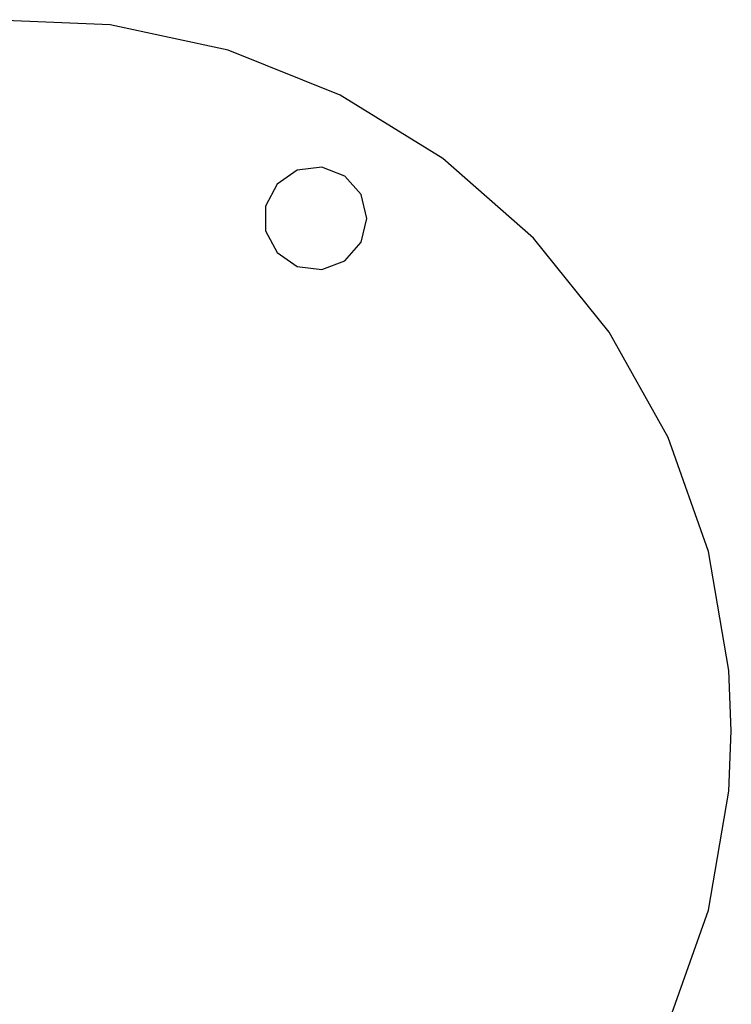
# Model space of a CAD drawing. Extents: x -7.3 to 8.9, y -8.1 to 8.1.
# Tile 16 of 21: x 0.8 to 5, y -1.6 to 4.1. Entities that reach past the tile are written whole.
import ezdxf

# ---------------------------------------------------------------- set-up
doc = ezdxf.new("R2010")
doc.units = 0
doc.header["$LTSCALE"] = 2.54
doc.layers.get('0').update_dxf_attribs({"color": 13, "linetype": 'CONTINUOUS'})

# ---------------------------------------------------------------- blocks, each defined once
blk = doc.blocks.new('Z_O_ENIE_LID_ROUND_LED_25W')
at = {"color": 0}
for p, q in [((11.7342, 4.1164, 1.9358), (11.0309, 4.1463, 1.9358)), ((11.7342, 4.1164, 0.0358), (11.0309, 4.1463, 0.0358)), ((11.7342, 4.1164, 1.9358), (11.0309, 4.1463, 1.9358)), ((11.7342, 4.1164, 0.0358), (11.0309, 4.1463, 0.0358)), ((12.4223, 3.9681, 1.9358), (11.7342, 4.1164, 1.9358)), ((12.4223, 3.9681, 0.0358), (11.7342, 4.1164, 0.0358)), ((11.7342, 4.1164, 0.0358), (11.7342, 4.1164, 1.9358)), ((12.4223, 3.9681, 1.9358), (11.7342, 4.1164, 1.9358)), ((11.7342, 4.1164, 0.0358), (11.7342, 4.1164, 1.9358)), ((12.4223, 3.9681, 0.0358), (11.7342, 4.1164, 0.0358)), ((13.0754, 3.7056, 1.9358), (12.4223, 3.9681, 1.9358)), ((13.0754, 3.7056, 0.0358), (12.4223, 3.9681, 0.0358)), ((12.4223, 3.9681, 0.0358), (12.4223, 3.9681, 1.9358)), ((13.0754, 3.7056, 1.9358), (12.4223, 3.9681, 1.9358)), ((12.4223, 3.9681, 0.0358), (12.4223, 3.9681, 1.9358)), ((13.0754, 3.7056, 0.0358), (12.4223, 3.9681, 0.0358)), ((13.6748, 3.3366, 1.9358), (13.0754, 3.7056, 1.9358)), ((13.6748, 3.3366, 0.0358), (13.0754, 3.7056, 0.0358)), ((13.0754, 3.7056, 0.0358), (13.0754, 3.7056, 1.9358)), ((13.6748, 3.3366, 1.9358), (13.0754, 3.7056, 1.9358)), ((13.0754, 3.7056, 0.0358), (13.0754, 3.7056, 1.9358)), ((13.6748, 3.3366, 0.0358), (13.0754, 3.7056, 0.0358)), ((14.2032, 2.8715, 1.9358), (13.6748, 3.3366, 1.9358)), ((14.2032, 2.8715, 0.0358), (13.6748, 3.3366, 0.0358)), ((13.6748, 3.3366, 0.0358), (13.6748, 3.3366, 1.9358)), ((14.2032, 2.8715, 1.9358), (13.6748, 3.3366, 1.9358)), ((13.6748, 3.3366, 0.0358), (13.6748, 3.3366, 1.9358)), ((14.2032, 2.8715, 0.0358), (13.6748, 3.3366, 0.0358)), ((12.9682, 3.2856, 0.0358), (12.8257, 3.2683, 0.0358)), ((12.9682, 3.2856, 0.0358), (12.8257, 3.2683, 0.0358)), ((12.9682, 3.2856, 0.3358), (12.8257, 3.2683, 0.3358)), ((12.9682, 3.2856, 0.3358), (12.8257, 3.2683, 0.3358)), ((13.1025, 3.2347, 0.0358), (12.9682, 3.2856, 0.0358)), ((12.9682, 3.2856, 0.0358), (12.9682, 3.2856, 0.3358)), ((12.9682, 3.2856, 0.0358), (12.9682, 3.2856, 0.3358)), ((13.1025, 3.2347, 0.0358), (12.9682, 3.2856, 0.0358)), ((13.1025, 3.2347, 0.3358), (12.9682, 3.2856, 0.3358)), ((13.1025, 3.2347, 0.3358), (12.9682, 3.2856, 0.3358)), ((12.8257, 3.2683, 0.0358), (12.7075, 3.1867, 0.0358)), ((12.8257, 3.2683, 0.0358), (12.7075, 3.1867, 0.0358)), ((12.8257, 3.2683, 0.3358), (12.7075, 3.1867, 0.3358)), ((12.8257, 3.2683, 0.3358), (12.7075, 3.1867, 0.3358)), ((12.8257, 3.2683, 0.0358), (12.8257, 3.2683, 0.3358)), ((12.8257, 3.2683, 0.0358), (12.8257, 3.2683, 0.3358)), ((13.1977, 3.1272, 0.0358), (13.1025, 3.2347, 0.0358)), ((13.1025, 3.2347, 0.0358), (13.1025, 3.2347, 0.3358)), ((13.1025, 3.2347, 0.0358), (13.1025, 3.2347, 0.3358)), ((13.1977, 3.1272, 0.0358), (13.1025, 3.2347, 0.0358)), ((13.1977, 3.1272, 0.3358), (13.1025, 3.2347, 0.3358)), ((13.1977, 3.1272, 0.3358), (13.1025, 3.2347, 0.3358)), ((12.7075, 3.1867, 0.0358), (12.6408, 3.0596, 0.0358)), ((12.7075, 3.1867, 0.0358), (12.6408, 3.0596, 0.0358)), ((12.7075, 3.1867, 0.3358), (12.6408, 3.0596, 0.3358)), ((12.7075, 3.1867, 0.3358), (12.6408, 3.0596, 0.3358)), ((12.7075, 3.1867, 0.0358), (12.7075, 3.1867, 0.3358)), ((12.7075, 3.1867, 0.0358), (12.7075, 3.1867, 0.3358)), ((13.2321, 2.9878, 0.0358), (13.1977, 3.1272, 0.0358)), ((13.1977, 3.1272, 0.0358), (13.1977, 3.1272, 0.3358)), ((13.1977, 3.1272, 0.0358), (13.1977, 3.1272, 0.3358)), ((13.2321, 2.9878, 0.0358), (13.1977, 3.1272, 0.0358)), ((13.2321, 2.9878, 0.3358), (13.1977, 3.1272, 0.3358)), ((13.2321, 2.9878, 0.3358), (13.1977, 3.1272, 0.3358)), ((12.6408, 3.0596, 0.0358), (12.6408, 2.916, 0.0358)), ((12.6408, 3.0596, 0.0358), (12.6408, 2.916, 0.0358)), ((12.6408, 3.0596, 0.0358), (12.6408, 3.0596, 0.3358)), ((12.6408, 3.0596, 0.3358), (12.6408, 2.916, 0.3358)), ((12.6408, 3.0596, 0.0358), (12.6408, 3.0596, 0.3358)), ((12.6408, 3.0596, 0.3358), (12.6408, 2.916, 0.3358)), ((13.1977, 2.8484, 0.0358), (13.2321, 2.9878, 0.0358)), ((13.1977, 2.8484, 0.0358), (13.2321, 2.9878, 0.0358)), ((13.1977, 2.8484, 0.3358), (13.2321, 2.9878, 0.3358)), ((13.1977, 2.8484, 0.3358), (13.2321, 2.9878, 0.3358)), ((13.2321, 2.9878, 0.3358), (13.2321, 2.9878, 0.0358)), ((13.2321, 2.9878, 0.3358), (13.2321, 2.9878, 0.0358)), ((12.6408, 2.916, 0.0358), (12.7075, 2.7889, 0.0358)), ((12.6408, 2.916, 0.0358), (12.7075, 2.7889, 0.0358)), ((12.6408, 2.916, 0.0358), (12.6408, 2.916, 0.3358)), ((12.6408, 2.916, 0.3358), (12.7075, 2.7889, 0.3358)), ((12.6408, 2.916, 0.0358), (12.6408, 2.916, 0.3358)), ((12.6408, 2.916, 0.3358), (12.7075, 2.7889, 0.3358)), ((14.6454, 2.3239, 1.9358), (14.2032, 2.8715, 1.9358)), ((14.6454, 2.3239, 0.0358), (14.2032, 2.8715, 0.0358)), ((14.2032, 2.8715, 0.0358), (14.2032, 2.8715, 1.9358)), ((14.6454, 2.3239, 1.9358), (14.2032, 2.8715, 1.9358)), ((14.2032, 2.8715, 0.0358), (14.2032, 2.8715, 1.9358)), ((14.6454, 2.3239, 0.0358), (14.2032, 2.8715, 0.0358)), ((13.1025, 2.7409, 0.0358), (13.1977, 2.8484, 0.0358)), ((13.1025, 2.7409, 0.0358), (13.1977, 2.8484, 0.0358)), ((13.1025, 2.7409, 0.3358), (13.1977, 2.8484, 0.3358)), ((13.1025, 2.7409, 0.3358), (13.1977, 2.8484, 0.3358)), ((13.1977, 2.8484, 0.0358), (13.1977, 2.8484, 0.3358)), ((13.1977, 2.8484, 0.0358), (13.1977, 2.8484, 0.3358)), ((12.7075, 2.7889, 0.0358), (12.8257, 2.7073, 0.0358)), ((12.7075, 2.7889, 0.0358), (12.8257, 2.7073, 0.0358)), ((12.7075, 2.7889, 0.0358), (12.7075, 2.7889, 0.3358)), ((12.7075, 2.7889, 0.3358), (12.8257, 2.7073, 0.3358)), ((12.7075, 2.7889, 0.0358), (12.7075, 2.7889, 0.3358)), ((12.7075, 2.7889, 0.3358), (12.8257, 2.7073, 0.3358)), ((12.8257, 2.7073, 0.0358), (12.9682, 2.69, 0.0358)), ((12.8257, 2.7073, 0.0358), (12.9682, 2.69, 0.0358)), ((12.8257, 2.7073, 0.0358), (12.8257, 2.7073, 0.3358)), ((12.8257, 2.7073, 0.3358), (12.9682, 2.69, 0.3358)), ((12.8257, 2.7073, 0.0358), (12.8257, 2.7073, 0.3358)), ((12.8257, 2.7073, 0.3358), (12.9682, 2.69, 0.3358)), ((12.9682, 2.69, 0.0358), (13.1025, 2.7409, 0.0358)), ((12.9682, 2.69, 0.0358), (13.1025, 2.7409, 0.0358)), ((12.9682, 2.69, 0.3358), (13.1025, 2.7409, 0.3358)), ((12.9682, 2.69, 0.3358), (13.1025, 2.7409, 0.3358)), ((13.1025, 2.7409, 0.0358), (13.1025, 2.7409, 0.3358)), ((13.1025, 2.7409, 0.0358), (13.1025, 2.7409, 0.3358)), ((12.9682, 2.69, 0.0358), (12.9682, 2.69, 0.3358)), ((12.9682, 2.69, 0.0358), (12.9682, 2.69, 0.3358)), ((14.9887, 1.7094, 1.9358), (14.6454, 2.3239, 1.9358)), ((14.9887, 1.7094, 0.0358), (14.6454, 2.3239, 0.0358)), ((14.6454, 2.3239, 0.0358), (14.6454, 2.3239, 1.9358)), ((14.9887, 1.7094, 1.9358), (14.6454, 2.3239, 1.9358)), ((14.6454, 2.3239, 0.0358), (14.6454, 2.3239, 1.9358)), ((14.9887, 1.7094, 0.0358), (14.6454, 2.3239, 0.0358)), ((15.2232, 1.0457, 1.9358), (14.9887, 1.7094, 1.9358)), ((15.2232, 1.0457, 0.0358), (14.9887, 1.7094, 0.0358)), ((14.9887, 1.7094, 0.0358), (14.9887, 1.7094, 1.9358)), ((15.2232, 1.0457, 1.9358), (14.9887, 1.7094, 1.9358)), ((14.9887, 1.7094, 0.0358), (14.9887, 1.7094, 1.9358)), ((15.2232, 1.0457, 0.0358), (14.9887, 1.7094, 0.0358)), ((15.3421, 0.3519, 1.9358), (15.2232, 1.0457, 1.9358)), ((15.3421, 0.3519, 0.0358), (15.2232, 1.0457, 0.0358)), ((15.2232, 1.0457, 0.0358), (15.2232, 1.0457, 1.9358)), ((15.3421, 0.3519, 1.9358), (15.2232, 1.0457, 1.9358)), ((15.2232, 1.0457, 0.0358), (15.2232, 1.0457, 1.9358)), ((15.3421, 0.3519, 0.0358), (15.2232, 1.0457, 0.0358)), ((15.3571, 0, 1.9358), (15.3421, 0.3519, 1.9358)), ((15.3571, 0, 0.0358), (15.3421, 0.3519, 0.0358)), ((15.3421, 0.3519, 0.0358), (15.3421, 0.3519, 1.9358)), ((15.3571, 0, 1.9358), (15.3421, 0.3519, 1.9358)), ((15.3421, 0.3519, 0.0358), (15.3421, 0.3519, 1.9358)), ((15.3571, 0, 0.0358), (15.3421, 0.3519, 0.0358)), ((15.3421, -0.3519, 1.9358), (15.3571, 0, 1.9358)), ((15.3421, -0.3519, 1.9358), (15.3571, 0, 1.9358)), ((15.3421, -0.3519, 0.0358), (15.3571, 0, 0.0358)), ((15.3421, -0.3519, 0.0358), (15.3571, 0, 0.0358)), ((15.3571, 0, 1.9358), (15.3571, 0, 0.0358)), ((15.3571, 0, 1.9358), (15.3571, 0, 0.0358)), ((15.2232, -1.0457, 1.9358), (15.3421, -0.3519, 1.9358)), ((15.2232, -1.0457, 0.0358), (15.3421, -0.3519, 0.0358)), ((15.2232, -1.0457, 1.9358), (15.3421, -0.3519, 1.9358)), ((15.2232, -1.0457, 0.0358), (15.3421, -0.3519, 0.0358)), ((15.3421, -0.3519, 0.0358), (15.3421, -0.3519, 1.9358)), ((15.3421, -0.3519, 0.0358), (15.3421, -0.3519, 1.9358)), ((14.9887, -1.7094, 1.9358), (15.2232, -1.0457, 1.9358)), ((14.9887, -1.7094, 0.0358), (15.2232, -1.0457, 0.0358)), ((14.9887, -1.7094, 1.9358), (15.2232, -1.0457, 1.9358)), ((14.9887, -1.7094, 0.0358), (15.2232, -1.0457, 0.0358)), ((15.2232, -1.0457, 0.0358), (15.2232, -1.0457, 1.9358)), ((15.2232, -1.0457, 0.0358), (15.2232, -1.0457, 1.9358))]:
    blk.add_line(p, q, dxfattribs=at)

msp = doc.modelspace()

# ---------------------------------------------------------------- block references
at = {"color": 0}
msp.add_blockref('Z_O_ENIE_LID_ROUND_LED_25W', (-10.4, 0), dxfattribs=at)

doc.saveas('drawing.dxf')
